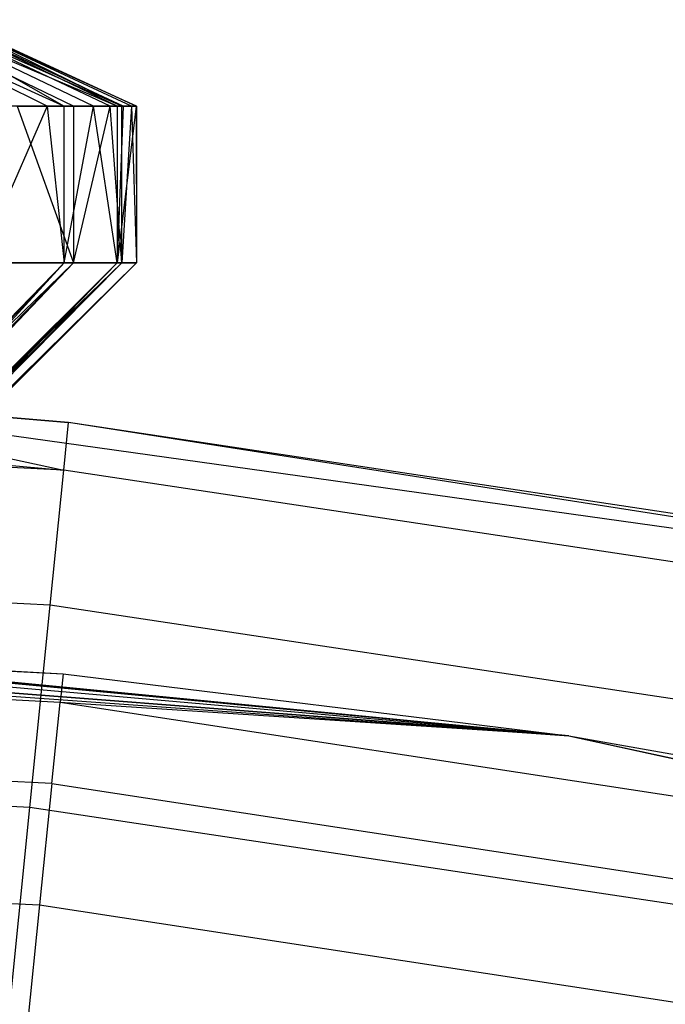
# Model space of a CAD drawing. Extents: x -22.9 to 23, y 4.7 to 50.6.
# Tile 68 of 95: x 0.406 to 0.612, y 31.47 to 31.784. Entities that reach past the tile are written whole.
import ezdxf

# ---------------------------------------------------------------- set-up
doc = ezdxf.new("R2010")
doc.units = 0
doc.header["$LTSCALE"] = 2.54
doc.layers.get('0').update_dxf_attribs({"linetype": 'CONTINUOUS'})

# ---------------------------------------------------------------- blocks, each defined once
blk = doc.blocks.new('HOTEL-MOOD-11783-11791_STL')
at = {"color": 0}
for p, q in [((0.41465, 31.75659, 160.84717), (0.35896, 31.78415, 160.86882)), ((0.35896, 31.78415, 160.86882), (0.42006, 31.75659, 160.86189)), ((0.41465, 31.75659, 160.84717), (0.35896, 31.78415, 160.86882)), ((0.35896, 31.78415, 160.86882), (0.42006, 31.75659, 160.86189)), ((0.42304, 31.75659, 161.12787), (0.36575, 31.78415, 161.11084)), ((0.42304, 31.75659, 161.12787), (0.36575, 31.78415, 161.11084)), ((0.37165, 31.78415, 160.90795), (0.42006, 31.75659, 160.86189)), ((0.43697, 31.75659, 160.92733), (0.37165, 31.78415, 160.90795)), ((0.43697, 31.75659, 160.92733), (0.37165, 31.78415, 160.90795)), ((0.42945, 31.75659, 160.89279), (0.37165, 31.78415, 160.90795)), ((0.42945, 31.75659, 160.89279), (0.37165, 31.78415, 160.90795)), ((0.37165, 31.78415, 160.90795), (0.42006, 31.75659, 160.86189)), ((0.43479, 31.75659, 161.08296), (0.37622, 31.78415, 161.07107)), ((0.43848, 31.75659, 161.06207), (0.37622, 31.78415, 161.07107)), ((0.43479, 31.75659, 161.08296), (0.37622, 31.78415, 161.07107)), ((0.43848, 31.75659, 161.06207), (0.37622, 31.78415, 161.07107)), ((0.43895, 31.75659, 160.93978), (0.37979, 31.78415, 160.94825)), ((0.43895, 31.75659, 160.93978), (0.37979, 31.78415, 160.94825)), ((0.43697, 31.75659, 160.92733), (0.37979, 31.78415, 160.94825)), ((0.43697, 31.75659, 160.92733), (0.37979, 31.78415, 160.94825)), ((0.44163, 31.75659, 161.0355), (0.3821, 31.78415, 161.03036)), ((0.3821, 31.78415, 161.03036), (0.43848, 31.75659, 161.06207)), ((0.44317, 31.75659, 160.99464), (0.3821, 31.78415, 161.03036)), ((0.44163, 31.75659, 161.0355), (0.3821, 31.78415, 161.03036)), ((0.44317, 31.75659, 160.99464), (0.3821, 31.78415, 161.03036)), ((0.3821, 31.78415, 161.03036), (0.43848, 31.75659, 161.06207)), ((0.44303, 31.75659, 160.98756), (0.38329, 31.78415, 160.98925)), ((0.38329, 31.78415, 160.98925), (0.44317, 31.75659, 160.99464)), ((0.44303, 31.75659, 160.98756), (0.38329, 31.78415, 160.98925)), ((0.38329, 31.78415, 160.98925), (0.44317, 31.75659, 160.99464)), ((0.41465, 31.75659, 160.84717), (0.39287, 31.70659, 160.8)), ((0.41465, 31.75659, 160.84717), (0.39287, 31.70659, 160.8)), ((0.41465, 31.75659, 160.84717), (0.39475, 31.75659, 160.80354)), ((0.41465, 31.75659, 160.84717), (0.39475, 31.75659, 160.80354)), ((0.40515, 31.75659, 161.17401), (0.42304, 31.75659, 161.12787)), ((0.40515, 31.75659, 161.17401), (0.42304, 31.75659, 161.12787)), ((0.40515, 31.75659, 161.17401), (0.42304, 31.70659, 161.12787)), ((0.40515, 31.75659, 161.17401), (0.42304, 31.70659, 161.12787)), ((0.42006, 31.75659, 160.86189), (0.41465, 31.75659, 160.84717)), ((0.41465, 31.75659, 160.84717), (0.42006, 31.70659, 160.86189)), ((0.41465, 31.75659, 160.84717), (0.42006, 31.70659, 160.86189)), ((0.42006, 31.75659, 160.86189), (0.41465, 31.75659, 160.84717)), ((0.42945, 31.75659, 160.89279), (0.42006, 31.75659, 160.86189)), ((0.42006, 31.70659, 160.86189), (0.42945, 31.75659, 160.89279)), ((0.42006, 31.70659, 160.86189), (0.42945, 31.75659, 160.89279)), ((0.42006, 31.70659, 160.86189), (0.42006, 31.75659, 160.86189)), ((0.42945, 31.75659, 160.89279), (0.42006, 31.75659, 160.86189)), ((0.42006, 31.70659, 160.86189), (0.42006, 31.75659, 160.86189)), ((0.42304, 31.75659, 161.12787), (0.43479, 31.75659, 161.08296)), ((0.42304, 31.75659, 161.12787), (0.42304, 31.70659, 161.12787)), ((0.42304, 31.70659, 161.12787), (0.43479, 31.75659, 161.08296)), ((0.42304, 31.75659, 161.12787), (0.43479, 31.75659, 161.08296)), ((0.42304, 31.70659, 161.12787), (0.43479, 31.75659, 161.08296)), ((0.42304, 31.75659, 161.12787), (0.42304, 31.70659, 161.12787)), ((0.43697, 31.75659, 160.92733), (0.42945, 31.75659, 160.89279)), ((0.43697, 31.70659, 160.92733), (0.42945, 31.75659, 160.89279)), ((0.43697, 31.75659, 160.92733), (0.42945, 31.75659, 160.89279)), ((0.43697, 31.70659, 160.92733), (0.42945, 31.75659, 160.89279)), ((0.43479, 31.75659, 161.08296), (0.43848, 31.75659, 161.06207)), ((0.43848, 31.70659, 161.06207), (0.43479, 31.75659, 161.08296)), ((0.43848, 31.70659, 161.06207), (0.43479, 31.75659, 161.08296)), ((0.43479, 31.75659, 161.08296), (0.43848, 31.75659, 161.06207)), ((0.43895, 31.75659, 160.93978), (0.43697, 31.75659, 160.92733)), ((0.43697, 31.75659, 160.92733), (0.43697, 31.70659, 160.92733)), ((0.43895, 31.75659, 160.93978), (0.43697, 31.75659, 160.92733)), ((0.43895, 31.75659, 160.93978), (0.43697, 31.70659, 160.92733)), ((0.43697, 31.75659, 160.92733), (0.43697, 31.70659, 160.92733)), ((0.43895, 31.75659, 160.93978), (0.43697, 31.70659, 160.92733)), ((0.44303, 31.75659, 160.98756), (0.43697, 31.70659, 160.92733)), ((0.44303, 31.75659, 160.98756), (0.43697, 31.70659, 160.92733)), ((0.43848, 31.75659, 161.06207), (0.44163, 31.75659, 161.0355)), ((0.44163, 31.75659, 161.0355), (0.43848, 31.70659, 161.06207)), ((0.43848, 31.70659, 161.06207), (0.43848, 31.75659, 161.06207)), ((0.43848, 31.70659, 161.06207), (0.43848, 31.75659, 161.06207)), ((0.44163, 31.75659, 161.0355), (0.43848, 31.70659, 161.06207)), ((0.43848, 31.75659, 161.06207), (0.44163, 31.75659, 161.0355)), ((0.44303, 31.75659, 160.98756), (0.43895, 31.75659, 160.93978)), ((0.44303, 31.75659, 160.98756), (0.43895, 31.75659, 160.93978)), ((0.44163, 31.75659, 161.0355), (0.44317, 31.75659, 160.99464)), ((0.44163, 31.75659, 161.0355), (0.44317, 31.75659, 160.99464)), ((0.44163, 31.75659, 161.0355), (0.44317, 31.70659, 160.99464)), ((0.44163, 31.75659, 161.0355), (0.44317, 31.70659, 160.99464)), ((0.44317, 31.75659, 160.99464), (0.44303, 31.75659, 160.98756)), ((0.44303, 31.75659, 160.98756), (0.44317, 31.70659, 160.99464)), ((0.44317, 31.75659, 160.99464), (0.44303, 31.75659, 160.98756)), ((0.44303, 31.75659, 160.98756), (0.44317, 31.70659, 160.99464)), ((0.44317, 31.75659, 160.99464), (0.44317, 31.70659, 160.99464)), ((0.44317, 31.75659, 160.99464), (0.44317, 31.70659, 160.99464)), ((0.2274, 31.51588, 161.10363), (0.42304, 31.70659, 161.12787)), ((0.2274, 31.51588, 161.10363), (0.42304, 31.70659, 161.12787)), ((0.42006, 31.70659, 160.86189), (0.23506, 31.51588, 160.91167)), ((0.42006, 31.70659, 160.86189), (0.23506, 31.51588, 160.91167)), ((0.23664, 31.51588, 161.08309), (0.42304, 31.70659, 161.12787)), ((0.23664, 31.51588, 161.08309), (0.42304, 31.70659, 161.12787)), ((0.42006, 31.70659, 160.86189), (0.23985, 31.51588, 160.9243)), ((0.42006, 31.70659, 160.86189), (0.23985, 31.51588, 160.9243)), ((0.24148, 31.51588, 161.06951), (0.42304, 31.70659, 161.12787)), ((0.24148, 31.51588, 161.06951), (0.42304, 31.70659, 161.12787)), ((0.24148, 31.51588, 161.06951), (0.43848, 31.70659, 161.06207)), ((0.24148, 31.51588, 161.06951), (0.43848, 31.70659, 161.06207)), ((0.42006, 31.70659, 160.86189), (0.24596, 31.51588, 160.94504)), ((0.42006, 31.70659, 160.86189), (0.24596, 31.51588, 160.94504)), ((0.43697, 31.70659, 160.92733), (0.24596, 31.51588, 160.94504)), ((0.43697, 31.70659, 160.92733), (0.24596, 31.51588, 160.94504)), ((0.24692, 31.51588, 161.04952), (0.43848, 31.70659, 161.06207)), ((0.24692, 31.51588, 161.04952), (0.43848, 31.70659, 161.06207)), ((0.43697, 31.70659, 160.92733), (0.24909, 31.51588, 160.96003)), ((0.43697, 31.70659, 160.92733), (0.24909, 31.51588, 160.96003)), ((0.43848, 31.70659, 161.06207), (0.24991, 31.51588, 161.03359)), ((0.24991, 31.51588, 161.03359), (0.44317, 31.70659, 160.99464)), ((0.24991, 31.51588, 161.03359), (0.44317, 31.70659, 160.99464)), ((0.43848, 31.70659, 161.06207), (0.24991, 31.51588, 161.03359)), ((0.43697, 31.70659, 160.92733), (0.25164, 31.51588, 160.97969)), ((0.43697, 31.70659, 160.92733), (0.25164, 31.51588, 160.97969)), ((0.44317, 31.70659, 160.99464), (0.25164, 31.51588, 160.97969)), ((0.44317, 31.70659, 160.99464), (0.25164, 31.51588, 160.97969)), ((0.25196, 31.51588, 161.01478), (0.44317, 31.70659, 160.99464)), ((0.25196, 31.51588, 161.01478), (0.44317, 31.70659, 160.99464)), ((0.44317, 31.70659, 160.99464), (0.25247, 31.51588, 160.99678)), ((0.44317, 31.70659, 160.99464), (0.25247, 31.51588, 160.99678)), ((0.42006, 31.70659, 160.86189), (0.39287, 31.70659, 160.8)), ((0.42006, 31.70659, 160.86189), (0.39287, 31.70659, 160.8)), ((0.39725, 31.70659, 161.19034), (0.42304, 31.70659, 161.12787)), ((0.39725, 31.70659, 161.19034), (0.42304, 31.70659, 161.12787)), ((0.43697, 31.70659, 160.92733), (0.42006, 31.70659, 160.86189)), ((0.43697, 31.70659, 160.92733), (0.42006, 31.70659, 160.86189)), ((0.42304, 31.70659, 161.12787), (0.43848, 31.70659, 161.06207)), ((0.42304, 31.70659, 161.12787), (0.43848, 31.70659, 161.06207)), ((0.44317, 31.70659, 160.99464), (0.43697, 31.70659, 160.92733)), ((0.44317, 31.70659, 160.99464), (0.43697, 31.70659, 160.92733)), ((0.43848, 31.70659, 161.06207), (0.44317, 31.70659, 160.99464)), ((0.43848, 31.70659, 161.06207), (0.44317, 31.70659, 160.99464)), ((0.02319, 31.67545, 158.92413), (0.41995, 31.64042, 158.84761)), ((0.02319, 31.67545, 158.92413), (0.41995, 31.64042, 158.84761)), ((0.30222, 31.6657, 161.72413), (0.42146, 31.65557, 158.92413)), ((0.42146, 31.65557, 158.92413), (0.30222, 31.6657, 158.92413)), ((0.30222, 31.6657, 161.72413), (0.42146, 31.65557, 158.92413)), ((0.30222, 31.6657, 161.72413), (0.85484, 31.58804, 161.72413)), ((0.30222, 31.6657, 161.72413), (0.85484, 31.58804, 161.72413)), ((0.30222, 31.6657, 158.92413), (0.41995, 31.64042, 158.84761)), ((0.30222, 31.6657, 158.92413), (0.41995, 31.64042, 158.84761)), ((0.42146, 31.65557, 158.92413), (0.30222, 31.6657, 158.92413)), ((0.41995, 31.64042, 158.84761), (0.02319, 31.66022, 158.84761)), ((0.41995, 31.64042, 158.84761), (0.02319, 31.66022, 158.84761)), ((0.41995, 31.64042, 158.84761), (0.42146, 31.65557, 158.92413)), ((0.41995, 31.64042, 158.84761), (0.42146, 31.65557, 158.92413)), ((0.85484, 31.58804, 161.72413), (0.42146, 31.65557, 158.92413)), ((0.85484, 31.58804, 161.72413), (0.42146, 31.65557, 158.92413)), ((0.81578, 31.59614, 158.92413), (0.42146, 31.65557, 158.92413)), ((0.81578, 31.59614, 158.92413), (0.42146, 31.65557, 158.92413)), ((0.41563, 31.59728, 158.78271), (0.41995, 31.64042, 158.84761)), ((0.41563, 31.59728, 158.78271), (0.41995, 31.64042, 158.84761)), ((0.81276, 31.58121, 158.84761), (0.41995, 31.64042, 158.84761)), ((0.81276, 31.58121, 158.84761), (0.41995, 31.64042, 158.84761)), ((0.41563, 31.59728, 158.78271), (0.02319, 31.61687, 158.78271)), ((0.41563, 31.59728, 158.78271), (0.02319, 31.61687, 158.78271)), ((0.02319, 31.59545, 161.72413), (0.58107, 31.55555, 161.72413)), ((0.02319, 31.59545, 161.72413), (0.58107, 31.55555, 161.72413)), ((0.02319, 31.59545, 160.76893), (0.41977, 31.57533, 158.92413)), ((0.02319, 31.59545, 160.76893), (0.41977, 31.57533, 158.92413)), ((0.02319, 31.59545, 158.92413), (0.41977, 31.57533, 158.92413)), ((0.02319, 31.59545, 158.92413), (0.41977, 31.57533, 158.92413)), ((0.58107, 31.55555, 161.72413), (0.0677, 31.59519, 161.19434)), ((0.58107, 31.55555, 161.72413), (0.0677, 31.59519, 161.19434)), ((0.0677, 31.59519, 160.77395), (0.58107, 31.55555, 158.92413)), ((0.0677, 31.59519, 160.77395), (0.58107, 31.55555, 158.92413)), ((0.0677, 31.59519, 160.77395), (0.41977, 31.57533, 158.92413)), ((0.0677, 31.59519, 160.77395), (0.41977, 31.57533, 158.92413)), ((0.40917, 31.53272, 158.73937), (0.41563, 31.59728, 158.78271)), ((0.40917, 31.53272, 158.73937), (0.41563, 31.59728, 158.78271)), ((0.80417, 31.53872, 158.78271), (0.41563, 31.59728, 158.78271)), ((0.80417, 31.53872, 158.78271), (0.41563, 31.59728, 158.78271)), ((0.14789, 31.59346, 161.15571), (0.58107, 31.55555, 161.72413)), ((0.14789, 31.59346, 161.15571), (0.58107, 31.55555, 161.72413)), ((0.14789, 31.59346, 160.81256), (0.58107, 31.55555, 158.92413)), ((0.14789, 31.59346, 160.81256), (0.58107, 31.55555, 158.92413)), ((0.20339, 31.5913, 161.08612), (0.58107, 31.55555, 161.72413)), ((0.20339, 31.5913, 161.08612), (0.58107, 31.55555, 161.72413)), ((0.58107, 31.55555, 158.92413), (0.20339, 31.5913, 160.88215)), ((0.58107, 31.55555, 158.92413), (0.20339, 31.5913, 160.88215)), ((0.22319, 31.59034, 160.99934), (0.58107, 31.55555, 161.72413)), ((0.22319, 31.59034, 160.96893), (0.58107, 31.55555, 158.92413)), ((0.22319, 31.59034, 160.99934), (0.58107, 31.55555, 161.72413)), ((0.22319, 31.59034, 160.96893), (0.58107, 31.55555, 158.92413)), ((0.41885, 31.56625, 158.87821), (0.02319, 31.58631, 158.87821)), ((0.41885, 31.56625, 158.87821), (0.02319, 31.58631, 158.87821)), ((0.41977, 31.57533, 158.92413), (0.41885, 31.56625, 158.87821)), ((0.41977, 31.57533, 158.92413), (0.41885, 31.56625, 158.87821)), ((0.41977, 31.57533, 158.92413), (0.58107, 31.55555, 158.92413)), ((0.41977, 31.57533, 158.92413), (0.58107, 31.55555, 158.92413)), ((0.41622, 31.54037, 158.83928), (0.41885, 31.56625, 158.87821)), ((0.41622, 31.54037, 158.83928), (0.41885, 31.56625, 158.87821)), ((0.81044, 31.50626, 158.87821), (0.41885, 31.56625, 158.87821)), ((0.58107, 31.55555, 158.92413), (0.41885, 31.56625, 158.87821)), ((0.81044, 31.50626, 158.87821), (0.41885, 31.56625, 158.87821)), ((0.58107, 31.55555, 158.92413), (0.41885, 31.56625, 158.87821)), ((0.41622, 31.54037, 158.83928), (0.02319, 31.5603, 158.83928)), ((0.41622, 31.54037, 158.83928), (0.02319, 31.5603, 158.83928)), ((0.58107, 31.55555, 161.72413), (1.12759, 31.43666, 161.72413)), ((0.58107, 31.55555, 161.72413), (0.58107, 31.55555, 158.92413)), ((0.58107, 31.55555, 161.72413), (1.12759, 31.43666, 161.72413)), ((0.58107, 31.55555, 161.72413), (0.81228, 31.5152, 158.92413)), ((0.58107, 31.55555, 161.72413), (0.81228, 31.5152, 158.92413)), ((0.58107, 31.55555, 161.72413), (0.58107, 31.55555, 158.92413)), ((0.58107, 31.55555, 158.92413), (0.81228, 31.5152, 158.92413)), ((0.58107, 31.55555, 158.92413), (0.81228, 31.5152, 158.92413)), ((0.58107, 31.55555, 158.92413), (0.81044, 31.50626, 158.87821)), ((0.58107, 31.55555, 158.92413), (0.81044, 31.50626, 158.87821)), ((0.40917, 31.53272, 158.73937), (0.02319, 31.55198, 158.73937)), ((0.40917, 31.53272, 158.73937), (0.02319, 31.55198, 158.73937)), ((0.41622, 31.54037, 158.83928), (0.41228, 31.50164, 158.81327)), ((0.41622, 31.54037, 158.83928), (0.41228, 31.50164, 158.81327)), ((0.41622, 31.54037, 158.83928), (0.80521, 31.48078, 158.83928)), ((0.41622, 31.54037, 158.83928), (0.80521, 31.48078, 158.83928)), ((0.40155, 31.45656, 158.72413), (0.40917, 31.53272, 158.73937)), ((0.40155, 31.45656, 158.72413), (0.40917, 31.53272, 158.73937)), ((0.79131, 31.47512, 158.73937), (0.40917, 31.53272, 158.73937)), ((0.79131, 31.47512, 158.73937), (0.40917, 31.53272, 158.73937)), ((0.02319, 31.52137, 158.81327), (0.41228, 31.50164, 158.81327)), ((0.02319, 31.52137, 158.81327), (0.41228, 31.50164, 158.81327)), ((0.41228, 31.50164, 158.81327), (0.40763, 31.45595, 158.80414)), ((0.41228, 31.50164, 158.81327), (0.40763, 31.45595, 158.80414)), ((0.41228, 31.50164, 158.81327), (0.79737, 31.44264, 158.81327)), ((0.41228, 31.50164, 158.81327), (0.79737, 31.44264, 158.81327))]:
    blk.add_line(p, q, dxfattribs=at)

msp = doc.modelspace()

# ---------------------------------------------------------------- block references
at = {"color": 0}
msp.add_blockref('HOTEL-MOOD-11783-11791_STL', (0, 0), dxfattribs=at)

doc.saveas('drawing.dxf')
